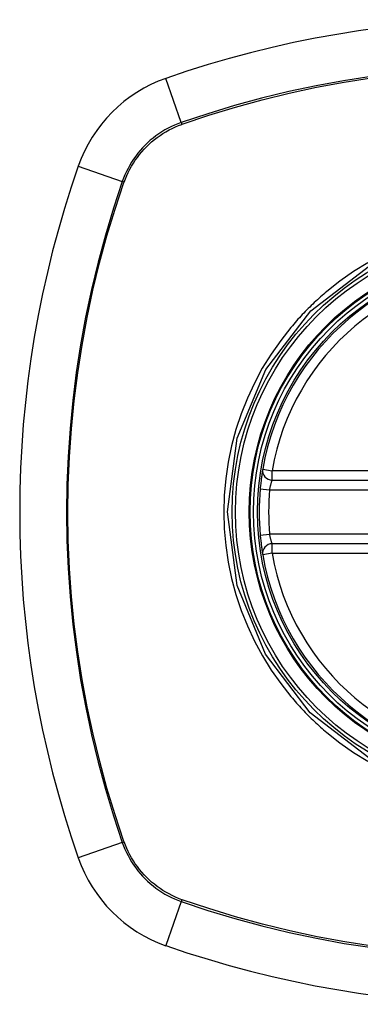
# Model space of a CAD drawing. Header units: inches. Extents: x 19 to 446, y 48 to 210.
# Tile 122 of 256: x 187.332 to 187.755, y 125.161 to 126.382. Entities that reach past the tile are written whole.
import ezdxf

# ---------------------------------------------------------------- set-up
doc = ezdxf.new("R2010")
doc.units = ezdxf.units.IN
doc.header["$MEASUREMENT"] = 0
doc.layers.add('Visible Edges(ANSI)', color=7, linetype='Continuous', lineweight=25)
doc.layers.add('Visible Tangent Edges(ANSI)', color=7, linetype='Continuous', lineweight=25)

msp = doc.modelspace()

# ---------------------------------------------------------------- linework, layer by layer
at = {"layer": 'Visible Edges(ANSI)'}
for p, q in [((187.6456, 125.8106), (188.2392, 125.8106)), ((188.2392, 125.7319), (187.6456, 125.7319))]:
    msp.add_line(p, q, dxfattribs=at)
at = {"layer": 'Visible Edges(ANSI)', "flags": 128}
for points in [[(187.634, 125.8245), (187.634, 125.8244), (187.634, 125.8243), (187.6339, 125.824), (187.6338, 125.8236), (187.6338, 125.8232), (187.6337, 125.8226), (187.6336, 125.8219), (187.6334, 125.8212), (187.6333, 125.8203), (187.6332, 125.8194), (187.633, 125.8184), (187.6328, 125.8173), (187.6327, 125.8161), (187.6325, 125.8148), (187.6323, 125.8135), (187.6321, 125.8122), (187.6319, 125.8108), (187.6318, 125.8093), (187.6316, 125.8078), (187.6314, 125.8063), (187.6312, 125.8047), (187.6311, 125.8031), (187.6309, 125.8015), (187.6308, 125.7999)], [(187.6308, 125.7426), (187.6309, 125.741), (187.6311, 125.7395), (187.6312, 125.7379), (187.6314, 125.7363), (187.6316, 125.7348), (187.6318, 125.7333), (187.6319, 125.7318), (187.6321, 125.7304), (187.6323, 125.729), (187.6325, 125.7277), (187.6327, 125.7265), (187.6328, 125.7253), (187.633, 125.7242), (187.6332, 125.7232), (187.6333, 125.7223), (187.6334, 125.7214), (187.6336, 125.7206), (187.6337, 125.72), (187.6338, 125.7194), (187.6338, 125.7189), (187.6339, 125.7186), (187.634, 125.7183), (187.634, 125.7181), (187.634, 125.7181)]]:
    msp.add_lwpolyline(points, dxfattribs=at)
at = {"layer": 'Visible Edges(ANSI)'}
for radius in [0.3199, 0.315]:
    msp.add_circle((187.9424, 125.7713), radius, dxfattribs=at)
for centre, radius, start, end in [((187.9424, 125.0823), 1.2992, 70.7337, 109.2663), ((187.5722, 126.1415), 0.1772, 109.2663, 160.7337), ((188.6314, 125.7713), 1.2992, 160.7337, 199.2663), ((187.9424, 125.7713), 0.313, 9.784, 170.216), ((187.6456, 125.8225), 0.0118, 170.216, 270), ((187.9424, 125.7713), 0.313, 174.7499, 185.2501), ((187.6456, 125.7201), 0.0118, 90, 189.784), ((187.9424, 125.7713), 0.313, 189.784, 350.216), ((187.5722, 125.401), 0.1772, 199.2663, 250.7337), ((187.9424, 126.4603), 1.2992, 250.7337, 289.2663)]:
    msp.add_arc(centre, radius, start, end, dxfattribs=at)
at = {"layer": 'Visible Tangent Edges(ANSI)'}
for p, q in [((187.5328, 126.2541), (187.5137, 126.3088)), ((187.5336, 126.2518), (187.5341, 126.252)), ((187.405, 126.2), (187.4596, 126.1809)), ((187.4617, 126.1796), (187.4619, 126.1801)), ((187.634, 125.8245), (187.6456, 125.8225)), ((187.6456, 125.8106), (187.6456, 125.8225)), ((188.2392, 125.8225), (187.6456, 125.8225)), ((187.6308, 125.7999), (187.6425, 125.7988)), ((187.6425, 125.7988), (188.2423, 125.7988)), ((187.6308, 125.7426), (187.6425, 125.7437)), ((188.2423, 125.7437), (187.6425, 125.7437)), ((187.6456, 125.7201), (187.6456, 125.7319)), ((187.6456, 125.7201), (187.634, 125.7181)), ((187.6456, 125.7201), (188.2392, 125.7201)), ((187.4596, 125.3617), (187.405, 125.3426)), ((187.4619, 125.3625), (187.4617, 125.3629)), ((187.5328, 125.2885), (187.5137, 125.2338)), ((187.5341, 125.2906), (187.5336, 125.2907))]:
    msp.add_line(p, q, dxfattribs=at)
at = {"layer": 'Visible Tangent Edges(ANSI)', "flags": 128}
for points in [[(187.7685, 126.3111), (187.7342, 126.3058), (187.7001, 126.2995), (187.6662, 126.2923), (187.6324, 126.2842), (187.599, 126.2751), (187.5658, 126.265), (187.5328, 126.2541)], [(187.5341, 126.252), (187.5669, 126.263), (187.6, 126.2731), (187.6333, 126.2822), (187.6669, 126.2904), (187.7008, 126.2977), (187.7348, 126.304), (187.769, 126.3093)], [(187.5328, 126.2541), (187.5287, 126.2526), (187.5245, 126.2509), (187.5205, 126.249), (187.5165, 126.247), (187.5125, 126.2449), (187.5087, 126.2426), (187.505, 126.2401), (187.5013, 126.2376), (187.4978, 126.2348), (187.4943, 126.232), (187.491, 126.229), (187.4878, 126.2259), (187.4847, 126.2227), (187.4817, 126.2194), (187.4789, 126.2159), (187.4762, 126.2124), (187.4736, 126.2087), (187.4711, 126.205), (187.4688, 126.2012), (187.4667, 126.1972), (187.4647, 126.1933), (187.4628, 126.1892), (187.4611, 126.1851), (187.4596, 126.1809)], [(187.4619, 126.1801), (187.4634, 126.1842), (187.4651, 126.1882), (187.4669, 126.1922), (187.4689, 126.1961), (187.4711, 126.1999), (187.4733, 126.2036), (187.4757, 126.2073), (187.4783, 126.2108), (187.4809, 126.2143), (187.4837, 126.2177), (187.4866, 126.2209), (187.4896, 126.2241), (187.4928, 126.2271), (187.496, 126.23), (187.4994, 126.2328), (187.5029, 126.2355), (187.5064, 126.238), (187.5101, 126.2404), (187.5138, 126.2427), (187.5176, 126.2448), (187.5215, 126.2468), (187.5255, 126.2486), (187.5295, 126.2503), (187.5336, 126.2518)], [(187.4596, 126.1809), (187.4487, 126.1479), (187.4386, 126.1146), (187.4295, 126.081), (187.4213, 126.0471), (187.4141, 126.0129), (187.4078, 125.9786), (187.4025, 125.9441), (187.3981, 125.9094), (187.3947, 125.8747), (187.3923, 125.84), (187.3909, 125.8052), (187.3904, 125.7705), (187.3909, 125.7358), (187.3924, 125.7011), (187.3949, 125.6664), (187.3983, 125.6318), (187.4026, 125.5974), (187.4079, 125.5631), (187.4142, 125.529), (187.4214, 125.495), (187.4296, 125.4613), (187.4386, 125.4278), (187.4487, 125.3946), (187.4596, 125.3617)], [(187.4617, 125.3629), (187.4507, 125.3957), (187.4406, 125.4288), (187.4315, 125.4622), (187.4233, 125.4958), (187.416, 125.5296), (187.4097, 125.5636), (187.4044, 125.5978), (187.4, 125.6322), (187.3965, 125.6667), (187.3941, 125.7013), (187.3926, 125.7359), (187.3921, 125.7705), (187.3926, 125.8051), (187.394, 125.8398), (187.3964, 125.8744), (187.3998, 125.9091), (187.4042, 125.9436), (187.4096, 125.978), (187.4159, 126.0123), (187.4232, 126.0463), (187.4314, 126.0801), (187.4406, 126.1136), (187.4507, 126.1468), (187.4617, 126.1796)], [(187.7656, 125.4665), (187.6929, 125.5223), (187.6373, 125.5951), (187.6022, 125.6802), (187.5902, 125.7716), (187.6023, 125.8628), (187.6376, 125.9479), (187.6935, 126.0208), (187.7663, 126.0765)], [(187.7642, 126.0802), (187.7466, 126.0694), (187.7297, 126.0575), (187.7136, 126.0447)], [(187.7136, 126.0447), (187.7115, 126.043), (187.7096, 126.0413), (187.7076, 126.0396), (187.7056, 126.0379), (187.7036, 126.0361), (187.7017, 126.0343), (187.6998, 126.0326), (187.6978, 126.0308), (187.6959, 126.0289), (187.694, 126.0271), (187.6922, 126.0253), (187.6903, 126.0234), (187.6884, 126.0216), (187.6866, 126.0197), (187.6848, 126.0178), (187.683, 126.0159), (187.6812, 126.014), (187.6794, 126.012), (187.6776, 126.0101), (187.6759, 126.0081), (187.6741, 126.0061), (187.6724, 126.0042), (187.6707, 126.0022), (187.669, 126.0001)], [(187.669, 126.0001), (187.6562, 125.9839), (187.6443, 125.967), (187.6334, 125.9494), (187.6236, 125.9311), (187.6148, 125.9123), (187.6071, 125.8931), (187.6006, 125.8734), (187.5952, 125.8534), (187.591, 125.8331), (187.588, 125.8126), (187.5862, 125.7919), (187.5856, 125.7712), (187.5862, 125.7504), (187.5881, 125.7297), (187.5911, 125.7092), (187.5953, 125.6889), (187.6007, 125.6689), (187.6072, 125.6492), (187.6149, 125.63), (187.6237, 125.6112), (187.6335, 125.593), (187.6444, 125.5754), (187.6562, 125.5586), (187.669, 125.5424)], [(187.6425, 125.7988), (187.6427, 125.7996), (187.6428, 125.8004), (187.643, 125.8011), (187.6431, 125.8019), (187.6433, 125.8026), (187.6435, 125.8034), (187.6437, 125.8041), (187.6438, 125.8047), (187.644, 125.8054), (187.6442, 125.806), (187.6444, 125.8066), (187.6445, 125.8072), (187.6447, 125.8077), (187.6448, 125.8082), (187.645, 125.8087), (187.6451, 125.8091), (187.6452, 125.8094), (187.6453, 125.8097), (187.6454, 125.81), (187.6455, 125.8102), (187.6456, 125.8104), (187.6456, 125.8105), (187.6456, 125.8106), (187.6456, 125.8106)], [(187.6456, 125.7319), (187.6456, 125.7319), (187.6456, 125.732), (187.6456, 125.7321), (187.6455, 125.7323), (187.6454, 125.7325), (187.6453, 125.7328), (187.6452, 125.7331), (187.6451, 125.7335), (187.645, 125.7339), (187.6448, 125.7344), (187.6447, 125.7349), (187.6445, 125.7354), (187.6443, 125.736), (187.6442, 125.7365), (187.644, 125.7372), (187.6438, 125.7378), (187.6437, 125.7385), (187.6435, 125.7392), (187.6433, 125.7399), (187.6431, 125.7407), (187.643, 125.7414), (187.6428, 125.7422), (187.6427, 125.7429), (187.6425, 125.7437)], [(187.669, 125.5424), (187.6707, 125.5404), (187.6724, 125.5384), (187.6741, 125.5364), (187.6758, 125.5344), (187.6776, 125.5325), (187.6794, 125.5305), (187.6812, 125.5286), (187.683, 125.5267), (187.6848, 125.5248), (187.6866, 125.5229), (187.6884, 125.521), (187.6903, 125.5191), (187.6921, 125.5173), (187.694, 125.5155), (187.6959, 125.5136), (187.6978, 125.5118), (187.6997, 125.51), (187.7017, 125.5082), (187.7036, 125.5065), (187.7056, 125.5047), (187.7076, 125.503), (187.7095, 125.5012), (187.7115, 125.4995), (187.7136, 125.4978)], [(187.7136, 125.4978), (187.7297, 125.485), (187.7466, 125.4732), (187.7642, 125.4624)], [(187.4596, 125.3617), (187.4611, 125.3575), (187.4628, 125.3534), (187.4647, 125.3493), (187.4667, 125.3453), (187.4688, 125.3414), (187.4711, 125.3376), (187.4736, 125.3338), (187.4762, 125.3302), (187.4789, 125.3266), (187.4817, 125.3232), (187.4847, 125.3198), (187.4878, 125.3166), (187.491, 125.3135), (187.4943, 125.3106), (187.4978, 125.3077), (187.5013, 125.305), (187.505, 125.3024), (187.5087, 125.3), (187.5125, 125.2977), (187.5165, 125.2955), (187.5205, 125.2935), (187.5245, 125.2917), (187.5287, 125.29), (187.5328, 125.2885)], [(187.5336, 125.2907), (187.5295, 125.2923), (187.5255, 125.294), (187.5215, 125.2958), (187.5176, 125.2978), (187.5138, 125.2999), (187.5101, 125.3022), (187.5064, 125.3046), (187.5029, 125.3071), (187.4994, 125.3098), (187.496, 125.3126), (187.4928, 125.3155), (187.4896, 125.3185), (187.4866, 125.3216), (187.4837, 125.3249), (187.4809, 125.3283), (187.4783, 125.3317), (187.4757, 125.3353), (187.4733, 125.3389), (187.4711, 125.3427), (187.4689, 125.3465), (187.4669, 125.3504), (187.4651, 125.3543), (187.4634, 125.3584), (187.4619, 125.3625)], [(187.5328, 125.2885), (187.5658, 125.2775), (187.5991, 125.2675), (187.6327, 125.2583), (187.6666, 125.2501), (187.7008, 125.2429), (187.7351, 125.2366), (187.7697, 125.2313)], [(187.7701, 125.2331), (187.7357, 125.2384), (187.7014, 125.2447), (187.6674, 125.252), (187.6336, 125.2603), (187.6001, 125.2695), (187.5669, 125.2796), (187.5341, 125.2906)]]:
    msp.add_lwpolyline(points, dxfattribs=at)
at = {"layer": 'Visible Tangent Edges(ANSI)'}
for radius in [0.3464, 0.3422, 0.3254, 0.3242]:
    msp.add_circle((187.9424, 125.7713), radius, dxfattribs=at)
for start, end in [(9.784, 170.216), (174.7499, 185.2501), (189.784, 350.216)]:
    msp.add_arc((187.9424, 125.7713), 0.3012, start, end, dxfattribs=at)
for centre, major_axis, start_param, end_param in [((187.5345, 126.2494), (-0.00321, 0.00931), 1.046967, 1.310674), ((187.4643, 126.1792), (0.00931, -0.00321), 1.830918, 2.094625), ((187.4643, 125.3633), (0.00931, 0.00321), 4.18856, 4.452267), ((187.5345, 125.2931), (0.00321, 0.00931), 1.830918, 2.094625)]:
    msp.add_ellipse(centre, major_axis=major_axis, ratio=0.002592, start_param=start_param, end_param=end_param, dxfattribs=at)

doc.saveas('drawing.dxf')
